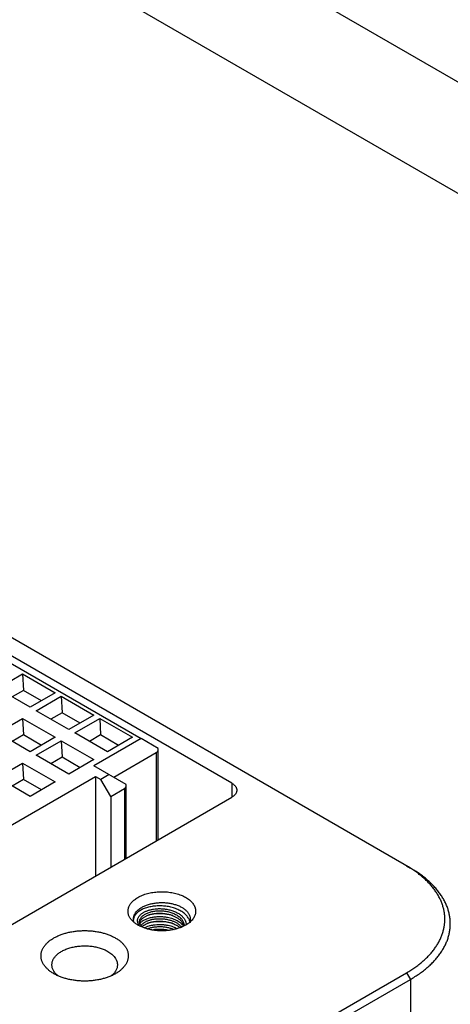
# Model space of a CAD drawing. Header units: inches. Extents: x 0 to 34, y 0 to 22.
# Tile 8 of 33: x 6.1 to 6.9, y 10.8 to 12.6. Entities that reach past the tile are written whole.
import ezdxf

# ---------------------------------------------------------------- set-up
doc = ezdxf.new("R2010")
doc.units = ezdxf.units.IN
doc.header["$LTSCALE"] = 1.87
doc.header["$MEASUREMENT"] = 0
doc.layers.get('0').update_dxf_attribs({"linetype": 'CONTINUOUS'})

msp = doc.modelspace()

# ---------------------------------------------------------------- linework, layer by layer
at = {"color": 9, "linetype": 'CONTINUOUS'}
for p, q in [((3.2174, 14.6431), (7.6722, 12.0709)), ((3.129, 14.49), (7.5838, 11.9179)), ((6.3722, 11.2739), (6.3722, 11.1123)), ((6.5104, 11.2182), (6.5104, 11.1921)), ((6.3137, 11.208), (6.3137, 11.0785)), ((6.8307, 10.8707), (6.8378, 10.8585)), ((6.8378, 10.8585), (6.8378, 10.5687))]:
    msp.add_line(p, q, dxfattribs=at)
at = {"color": 7, "linetype": 'CONTINUOUS'}
for p, q in [((6.8378, 11.0626), (3.7902, 12.8223)), ((6.5104, 11.2182), (4.0525, 12.6374)), ((4.0727, 12.6113), (6.3444, 11.2996)), ((6.0814, 11.3917), (6.1274, 11.4182)), ((6.1274, 11.4182), (6.1872, 11.3836)), ((6.1274, 11.4182), (6.1288, 11.388)), ((6.1413, 11.3571), (6.0814, 11.3917)), ((6.1288, 11.388), (6.1083, 11.3761)), ((6.1617, 11.3689), (6.1288, 11.388)), ((6.1872, 11.3836), (6.1413, 11.3571)), ((6.1521, 11.3508), (6.1981, 11.3773)), ((6.1981, 11.3773), (6.2579, 11.3428)), ((6.1981, 11.3773), (6.1995, 11.3471)), ((6.212, 11.3163), (6.1521, 11.3508)), ((6.1995, 11.3471), (6.179, 11.3353)), ((6.2325, 11.3281), (6.1995, 11.3471)), ((6.0814, 11.31), (6.1274, 11.3365)), ((6.1274, 11.3365), (6.1872, 11.302)), ((6.1274, 11.3365), (6.1288, 11.3063)), ((6.2579, 11.3428), (6.212, 11.3163)), ((6.2229, 11.31), (6.2688, 11.3365)), ((6.2688, 11.3365), (6.3286, 11.302)), ((6.2688, 11.3365), (6.2702, 11.3063)), ((6.1413, 11.2754), (6.0814, 11.31)), ((6.2827, 11.2754), (6.2229, 11.31)), ((6.1288, 11.3063), (6.1083, 11.2945)), ((6.1617, 11.2873), (6.1288, 11.3063)), ((6.1872, 11.302), (6.1413, 11.2754)), ((6.1521, 11.2692), (6.1981, 11.2957)), ((6.1981, 11.2957), (6.2579, 11.2611)), ((6.1981, 11.2957), (6.1995, 11.2655)), ((6.2702, 11.3063), (6.2497, 11.2945)), ((6.3444, 11.2996), (6.2581, 11.2498)), ((6.3032, 11.2873), (6.2702, 11.3063)), ((6.3286, 11.302), (6.2827, 11.2754)), ((6.3757, 11.2816), (6.3444, 11.2996)), ((6.2943, 11.2289), (6.3722, 11.2739)), ((6.3757, 11.1143), (6.3757, 11.2816)), ((6.0814, 11.2283), (6.1274, 11.2549)), ((6.1274, 11.2549), (6.1872, 11.2203)), ((6.1274, 11.2549), (6.1288, 11.2246)), ((6.212, 11.2346), (6.1521, 11.2692)), ((6.1995, 11.2655), (6.179, 11.2537)), ((6.2325, 11.2464), (6.1995, 11.2655)), ((6.2579, 11.2611), (6.212, 11.2346)), ((6.3172, 11.2157), (6.2581, 11.2498)), ((6.0373, 11.1014), (6.2609, 11.2305)), ((6.1413, 11.1938), (6.0814, 11.2283)), ((6.1288, 11.2246), (6.1083, 11.2128)), ((6.1617, 11.2056), (6.1288, 11.2246)), ((6.1872, 11.2203), (6.1413, 11.1938)), ((6.2609, 11.2305), (6.2706, 11.2249)), ((6.2609, 11.2305), (6.2609, 11.048)), ((6.2859, 11.2337), (6.2706, 11.2249)), ((6.2887, 11.1935), (6.2706, 11.2249)), ((6.2887, 11.1935), (6.3137, 11.208)), ((6.3172, 11.0805), (6.3172, 11.2157)), ((6.0692, 10.9373), (6.5104, 11.1921)), ((6.2887, 11.1935), (6.2887, 11.0641)), ((6.8307, 11.0667), (6.8378, 11.0626)), ((6.1844, 10.8691), (6.1844, 10.8691)), ((6.5762, 10.7238), (6.8307, 10.8707)), ((6.5832, 10.7115), (6.8378, 10.8585))]:
    msp.add_line(p, q, dxfattribs=at)
for points in [[(6.3431, 10.9588), (6.3429, 10.9592), (6.3425, 10.9602), (6.3422, 10.9612), (6.3422, 10.9621), (6.3422, 10.963), (6.3424, 10.9638), (6.3428, 10.9647), (6.343, 10.9653)], [(6.4211, 10.9607), (6.4214, 10.96), (6.422, 10.9587), (6.4223, 10.9573), (6.4225, 10.9562)]]:
    msp.add_lwpolyline(points, dxfattribs=at)
for centre, radius, start, end in [((6.7218, 10.8779), 0.218, 57.8695, 60.0154), ((6.3455, 10.9668), 0.0151, 170.4896, 174.9941)]:
    msp.add_arc(centre, radius, start, end, dxfattribs=at)
for centre in [(6.3639, 11.2884), (6.3054, 11.2225)]:
    msp.add_ellipse(centre, major_axis=(-0.0084, 0.0145), ratio=0.57736, start_param=-3.141568, end_param=-2.35617, dxfattribs=at)
for points, knots in [([(6.5104, 11.2182), (6.5111, 11.2178), (6.5125, 11.2169), (6.5144, 11.2154), (6.516, 11.2139), (6.5173, 11.2123), (6.5184, 11.2105), (6.5191, 11.209), (6.5194, 11.2078), (6.5196, 11.2069), (6.5197, 11.206), (6.5198, 11.2054), (6.5198, 11.2051)], [0, 0, 0, 0, 0.148575, 0.28944, 0.422636, 0.548532, 0.667869, 0.781787, 0.837223, 0.891908, 0.946083, 1, 1, 1, 1]), ([(6.5198, 11.2051), (6.5198, 11.2048), (6.5197, 11.2042), (6.5196, 11.2033), (6.5194, 11.2024), (6.5191, 11.2012), (6.5184, 11.1997), (6.5173, 11.198), (6.516, 11.1964), (6.5144, 11.1948), (6.5125, 11.1933), (6.5111, 11.1925), (6.5104, 11.1921)], [0, 0, 0, 0, 0.053917, 0.108092, 0.162777, 0.218213, 0.332131, 0.451468, 0.577364, 0.71056, 0.851425, 1, 1, 1, 1]), ([(6.8307, 10.8707), (6.8334, 10.8723), (6.8386, 10.8754), (6.8461, 10.8804), (6.8532, 10.8856), (6.8598, 10.891), (6.866, 10.8966), (6.8718, 10.9023), (6.877, 10.9082), (6.8818, 10.9142), (6.886, 10.9204), (6.8898, 10.9267), (6.893, 10.933), (6.8957, 10.9395), (6.8978, 10.946), (6.8995, 10.9526), (6.9005, 10.9592), (6.901, 10.9658), (6.901, 10.9724), (6.9004, 10.979), (6.8993, 10.9857), (6.8976, 10.9922), (6.8954, 10.9987), (6.8927, 11.0052), (6.8894, 11.0115), (6.8856, 11.0178), (6.8813, 11.0239), (6.8765, 11.0299), (6.8712, 11.0358), (6.8654, 11.0415), (6.8591, 11.047), (6.8524, 11.0524), (6.8453, 11.0576), (6.8403, 11.0609), (6.8378, 11.0625)], [0, 0, 0, 0, 0.037846, 0.074759, 0.110728, 0.145751, 0.179833, 0.21299, 0.245248, 0.276642, 0.30722, 0.337041, 0.366176, 0.394707, 0.422728, 0.450343, 0.477662, 0.504804, 0.531892, 0.559048, 0.586395, 0.614049, 0.642122, 0.670716, 0.699923, 0.729825, 0.760491, 0.791979, 0.824335, 0.857594, 0.89178, 0.926908, 0.962983, 1, 1, 1, 1]), ([(6.911, 10.9606), (6.911, 10.9629), (6.9108, 10.9677), (6.9099, 10.9748), (6.9084, 10.9818), (6.9063, 10.9888), (6.9036, 10.9957), (6.9003, 11.0026), (6.8964, 11.0093), (6.892, 11.0159), (6.887, 11.0224), (6.8815, 11.0287), (6.8754, 11.0349), (6.8689, 11.0409), (6.8618, 11.0467), (6.8542, 11.0523), (6.8462, 11.0576), (6.8406, 11.061), (6.8378, 11.0626)], [0, 0, 0, 0, 0.053898, 0.108054, 0.16272, 0.218138, 0.274529, 0.332098, 0.391025, 0.451465, 0.513548, 0.577378, 0.643037, 0.71058, 0.780043, 0.85144, 0.924766, 1, 1, 1, 1]), ([(6.3386, 11.0087), (6.3399, 11.0095), (6.3426, 11.0109), (6.3468, 11.0128), (6.3514, 11.0145), (6.3561, 11.0159), (6.3611, 11.0171), (6.3662, 11.018), (6.3714, 11.0187), (6.3768, 11.0191), (6.3821, 11.0193), (6.3875, 11.0192), (6.3928, 11.0188), (6.3981, 11.0181), (6.4032, 11.0172), (6.4082, 11.016), (6.413, 11.0146), (6.4175, 11.013), (6.4218, 11.0111), (6.4258, 11.009), (6.4295, 11.0068), (6.4328, 11.0043), (6.4358, 11.0017), (6.4383, 10.999), (6.4405, 10.9961), (6.4419, 10.9936), (6.4428, 10.9916), (6.4433, 10.9901), (6.4438, 10.9886), (6.4441, 10.987), (6.4443, 10.9855), (6.4444, 10.9839), (6.4444, 10.9824), (6.4443, 10.9808), (6.444, 10.9792), (6.4436, 10.9777), (6.4431, 10.9762), (6.4423, 10.9741), (6.441, 10.9716), (6.4397, 10.9697), (6.439, 10.9688)], [0, 0, 0, 0, 0.03213, 0.065548, 0.100152, 0.135814, 0.172388, 0.209713, 0.247613, 0.285906, 0.324401, 0.362905, 0.401227, 0.439176, 0.476568, 0.513226, 0.548989, 0.583707, 0.617251, 0.649516, 0.680424, 0.709931, 0.738028, 0.764756, 0.790202, 0.81451, 0.826305, 0.837897, 0.849318, 0.860605, 0.871797, 0.882935, 0.89406, 0.905214, 0.916439, 0.927773, 0.939256, 0.950922, 0.97492, 1, 1, 1, 1]), ([(6.3258, 10.9688), (6.3252, 10.9696), (6.324, 10.9713), (6.3226, 10.9738), (6.3215, 10.9765), (6.3208, 10.9792), (6.3204, 10.9819), (6.3204, 10.9846), (6.3207, 10.9873), (6.3214, 10.99), (6.3224, 10.9926), (6.3238, 10.9952), (6.3255, 10.9977), (6.3275, 11.0002), (6.3299, 11.0025), (6.3325, 11.0047), (6.3354, 11.0068), (6.3375, 11.0081), (6.3386, 11.0087)], [0, 0, 0, 0, 0.062936, 0.123468, 0.181986, 0.238974, 0.294989, 0.350639, 0.406553, 0.463347, 0.521586, 0.581767, 0.644296, 0.709488, 0.777561, 0.848649, 0.922801, 1, 1, 1, 1]), ([(6.3304, 10.9693), (6.3304, 10.9698), (6.3305, 10.9708), (6.3306, 10.9722), (6.331, 10.9737), (6.3314, 10.9752), (6.332, 10.9766), (6.3329, 10.9785), (6.3343, 10.9809), (6.3365, 10.9835), (6.3392, 10.9861), (6.3422, 10.9884), (6.3445, 10.9898), (6.3456, 10.9905)], [0, 0, 0, 0, 0.053912, 0.108083, 0.162764, 0.218195, 0.274602, 0.332186, 0.451513, 0.577398, 0.710584, 0.851437, 1, 1, 1, 1]), ([(6.4338, 10.9646), (6.4335, 10.9656), (6.4329, 10.9675), (6.4315, 10.9703), (6.4297, 10.9731), (6.4276, 10.9757), (6.4251, 10.9782), (6.4222, 10.9806), (6.419, 10.9828), (6.4155, 10.9848), (6.4117, 10.9866), (6.4077, 10.9883), (6.4035, 10.9897), (6.3992, 10.9909), (6.3946, 10.9919), (6.39, 10.9926), (6.3854, 10.9931), (6.3807, 10.9933), (6.376, 10.9933), (6.3713, 10.9931), (6.3668, 10.9926), (6.3624, 10.9918), (6.3581, 10.9909), (6.3541, 10.9897), (6.3503, 10.9884), (6.3467, 10.9868), (6.3434, 10.9851), (6.3405, 10.9832), (6.3379, 10.9811), (6.3356, 10.9789), (6.3337, 10.9766), (6.3325, 10.9746), (6.3317, 10.973), (6.3312, 10.9718), (6.3309, 10.9705), (6.3307, 10.9697), (6.3306, 10.9693)], [0, 0, 0, 0, 0.02442, 0.04964, 0.075877, 0.103289, 0.131978, 0.161996, 0.193344, 0.225979, 0.259824, 0.294771, 0.330682, 0.367401, 0.404752, 0.442548, 0.480591, 0.518676, 0.556595, 0.594142, 0.631114, 0.667317, 0.702564, 0.736688, 0.769539, 0.800989, 0.830942, 0.859338, 0.886158, 0.911431, 0.935253, 0.957784, 0.968642, 0.979269, 0.989707, 1, 1, 1, 1]), ([(6.3431, 10.9588), (6.3429, 10.9591), (6.3426, 10.9598), (6.3422, 10.9608), (6.3419, 10.9618), (6.3417, 10.9629), (6.3416, 10.9639), (6.3416, 10.965), (6.3417, 10.966), (6.342, 10.967), (6.3423, 10.9681), (6.3428, 10.9694), (6.3438, 10.9711), (6.3452, 10.9731), (6.3471, 10.9749), (6.3492, 10.9766), (6.3517, 10.9782), (6.3545, 10.9796), (6.3575, 10.9809), (6.3608, 10.982), (6.3643, 10.9829), (6.3679, 10.9836), (6.371, 10.984), (6.3736, 10.9842), (6.3762, 10.9843), (6.3795, 10.9844), (6.3835, 10.9842), (6.3875, 10.9838), (6.3914, 10.9832), (6.3953, 10.9823), (6.399, 10.9813), (6.4025, 10.98), (6.4059, 10.9786), (6.409, 10.9769), (6.4119, 10.9751), (6.4142, 10.9734), (6.4158, 10.972), (6.4169, 10.971), (6.4179, 10.9699), (6.4191, 10.9684), (6.4205, 10.9665), (6.4213, 10.9648), (6.4217, 10.964)], [0, 0, 0, 0, 0.010961, 0.021672, 0.032178, 0.042533, 0.052796, 0.063028, 0.073297, 0.083671, 0.094212, 0.104976, 0.127341, 0.151085, 0.176415, 0.203463, 0.232313, 0.26299, 0.295407, 0.329412, 0.364824, 0.401447, 0.439077, 0.458207, 0.477512, 0.516521, 0.555855, 0.595257, 0.634466, 0.67323, 0.711308, 0.748488, 0.78461, 0.819536, 0.853144, 0.885339, 0.900892, 0.916075, 0.930891, 0.945347, 0.97325, 1, 1, 1, 1]), ([(6.3456, 10.9905), (6.3466, 10.9911), (6.3485, 10.9921), (6.3515, 10.9934), (6.3546, 10.9947), (6.3579, 10.9958), (6.3614, 10.9968), (6.3649, 10.9976), (6.3686, 10.9983), (6.3735, 10.9989), (6.3799, 10.9994), (6.3875, 10.9993), (6.3938, 10.9987), (6.3987, 10.9978), (6.4023, 10.9971), (6.4058, 10.9961), (6.4091, 10.9951), (6.4123, 10.9939), (6.4154, 10.9925), (6.4182, 10.9911), (6.4209, 10.9895), (6.4234, 10.9878), (6.4256, 10.986), (6.4277, 10.9841), (6.4294, 10.9822), (6.4309, 10.9801), (6.4322, 10.9781), (6.4332, 10.9759), (6.4339, 10.9737), (6.4343, 10.9715), (6.4344, 10.97), (6.4344, 10.9693)], [0, 0, 0, 0, 0.030666, 0.06239, 0.095105, 0.12873, 0.163169, 0.198318, 0.234065, 0.270288, 0.343641, 0.417347, 0.490347, 0.526266, 0.561627, 0.596316, 0.630222, 0.66325, 0.695313, 0.726338, 0.75627, 0.785072, 0.812727, 0.839245, 0.86466, 0.889039, 0.912482, 0.93512, 0.957119, 0.978674, 1, 1, 1, 1]), ([(6.4262, 10.9581), (6.4244, 10.9571), (6.4216, 10.9556), (6.4176, 10.9539), (6.4134, 10.9524), (6.4078, 10.9507), (6.4008, 10.9492), (6.3935, 10.9481), (6.3861, 10.9476), (6.3786, 10.9476), (6.3712, 10.9481), (6.3639, 10.9492), (6.3569, 10.9507), (6.3514, 10.9524), (6.3471, 10.954), (6.3441, 10.9553), (6.3412, 10.9566), (6.3385, 10.9581), (6.3359, 10.9597), (6.3335, 10.9614), (6.3313, 10.9631), (6.3287, 10.9655), (6.3269, 10.9675), (6.3258, 10.9688)], [0, 0, 0, 0, 0.058429, 0.088853, 0.120016, 0.18432, 0.250846, 0.319007, 0.388167, 0.457661, 0.526811, 0.594951, 0.661446, 0.725711, 0.756852, 0.787252, 0.816864, 0.845647, 0.873572, 0.900617, 0.926775, 0.952049, 1, 1, 1, 1]), ([(6.3316, 10.963), (6.3314, 10.9635), (6.331, 10.9645), (6.3307, 10.9661), (6.3305, 10.9677), (6.3304, 10.9688), (6.3304, 10.9693)], [0, 0, 0, 0, 0.254702, 0.505411, 0.753396, 1, 1, 1, 1]), ([(6.343, 10.9653), (6.3433, 10.9658), (6.344, 10.9669), (6.3452, 10.9685), (6.3467, 10.97), (6.3483, 10.9714), (6.3502, 10.9728), (6.3523, 10.974), (6.3546, 10.9752), (6.3571, 10.9762), (6.3598, 10.9771), (6.3625, 10.9779), (6.3654, 10.9786), (6.3684, 10.9791), (6.3715, 10.9795), (6.3747, 10.9798), (6.3779, 10.9799), (6.3812, 10.9798), (6.3844, 10.9796), (6.3877, 10.9792), (6.3909, 10.9787), (6.3951, 10.9779), (6.3991, 10.9768), (6.403, 10.9753), (6.4057, 10.9741), (6.4083, 10.9728), (6.4108, 10.9714), (6.413, 10.9698), (6.4151, 10.9682), (6.4169, 10.9664), (6.4186, 10.9646), (6.42, 10.9627), (6.4207, 10.9614), (6.4211, 10.9607)], [0, 0, 0, 0, 0.021215, 0.043509, 0.067013, 0.091821, 0.117996, 0.145573, 0.174535, 0.204804, 0.236283, 0.268871, 0.302458, 0.336929, 0.372163, 0.408025, 0.444364, 0.481013, 0.517811, 0.554607, 0.591249, 0.627592, 0.698762, 0.733327, 0.767055, 0.799861, 0.831675, 0.862443, 0.892123, 0.920693, 0.948153, 0.974552, 1, 1, 1, 1]), ([(6.3441, 10.9571), (6.3448, 10.9581), (6.3461, 10.9595), (6.348, 10.9612), (6.3497, 10.9624), (6.3515, 10.9636), (6.3535, 10.9647), (6.3557, 10.9657), (6.358, 10.9666), (6.3604, 10.9674), (6.363, 10.9681), (6.3656, 10.9687), (6.3684, 10.9692), (6.3712, 10.9695), (6.375, 10.9698), (6.3789, 10.9699), (6.3828, 10.9698), (6.3858, 10.9695), (6.3887, 10.9691), (6.3916, 10.9687), (6.3945, 10.968), (6.3973, 10.9673), (6.4, 10.9665), (6.4026, 10.9655), (6.4051, 10.9645), (6.4075, 10.9633), (6.4097, 10.962), (6.4119, 10.9607), (6.4138, 10.9592), (6.4162, 10.9572), (6.4178, 10.9556), (6.4187, 10.9544)], [0, 0, 0, 0, 0.044779, 0.068891, 0.094186, 0.120677, 0.148361, 0.177227, 0.207247, 0.238349, 0.270439, 0.303413, 0.337161, 0.371569, 0.406521, 0.477578, 0.513471, 0.549442, 0.585369, 0.621126, 0.656589, 0.691637, 0.726154, 0.760029, 0.793162, 0.825477, 0.856923, 0.887461, 0.917057, 0.945688, 1, 1, 1, 1]), ([(6.346, 10.9548), (6.3464, 10.9552), (6.3472, 10.956), (6.3486, 10.9572), (6.3502, 10.9582), (6.3524, 10.9596), (6.3549, 10.9609), (6.3576, 10.9619), (6.3597, 10.9626), (6.3619, 10.9633), (6.3642, 10.9639), (6.3666, 10.9643), (6.3699, 10.9649), (6.3741, 10.9653), (6.3793, 10.9654), (6.3845, 10.9652), (6.3897, 10.9645), (6.3947, 10.9635), (6.3988, 10.9623), (6.402, 10.9612), (6.405, 10.96), (6.4078, 10.9587), (6.4104, 10.9571), (6.4128, 10.9555), (6.4145, 10.9541), (6.4156, 10.9532)], [0, 0, 0, 0, 0.022988, 0.046985, 0.072013, 0.098083, 0.153316, 0.182461, 0.212549, 0.243504, 0.275249, 0.307706, 0.340795, 0.408533, 0.477796, 0.547834, 0.617853, 0.687112, 0.754919, 0.788077, 0.820623, 0.883578, 0.913915, 0.943447, 1, 1, 1, 1]), ([(6.4025, 10.961), (6.4006, 10.9616), (6.3968, 10.9625), (6.391, 10.9635), (6.3851, 10.9642), (6.3791, 10.9644), (6.3732, 10.9643), (6.3674, 10.9637), (6.3618, 10.9628), (6.3582, 10.962), (6.3564, 10.9615)], [0, 0, 0, 0, 0.124606, 0.251502, 0.37963, 0.507883, 0.635135, 0.760274, 0.88223, 1, 1, 1, 1]), ([(6.4023, 10.9755), (6.4005, 10.9761), (6.3967, 10.977), (6.3909, 10.978), (6.3851, 10.9786), (6.3791, 10.9789), (6.3733, 10.9787), (6.3675, 10.9782), (6.3619, 10.9773), (6.3583, 10.9765), (6.3566, 10.976)], [0, 0, 0, 0, 0.124622, 0.251502, 0.379596, 0.50781, 0.635034, 0.760167, 0.88215, 1, 1, 1, 1]), ([(6.439, 10.9688), (6.4374, 10.9667), (6.435, 10.9643), (6.4318, 10.9618), (6.4294, 10.9601), (6.4276, 10.9589), (6.4262, 10.9581)], [0, 0, 0, 0, 0.473979, 0.600636, 0.730545, 1, 1, 1, 1]), ([(6.4344, 10.9693), (6.4344, 10.9688), (6.4344, 10.9677), (6.4341, 10.9661), (6.4338, 10.9645), (6.4334, 10.9634), (6.4332, 10.9629)], [0, 0, 0, 0, 0.246559, 0.494517, 0.745236, 1, 1, 1, 1]), ([(6.1844, 10.8691), (6.1826, 10.8702), (6.1792, 10.8723), (6.1745, 10.876), (6.1704, 10.8799), (6.1676, 10.8833), (6.1657, 10.8862), (6.1644, 10.8883), (6.1634, 10.8905), (6.1625, 10.8927), (6.1618, 10.895), (6.1613, 10.8972), (6.1611, 10.8995), (6.161, 10.9018), (6.1611, 10.9041), (6.1613, 10.9063), (6.1618, 10.9086), (6.1625, 10.9108), (6.1634, 10.913), (6.1644, 10.9152), (6.1657, 10.9174), (6.1676, 10.9202), (6.1704, 10.9237), (6.1745, 10.9276), (6.1792, 10.9312), (6.1845, 10.9346), (6.1903, 10.9376), (6.1966, 10.9403), (6.2033, 10.9426), (6.2104, 10.9445), (6.2178, 10.9461), (6.2254, 10.9472), (6.2332, 10.9478), (6.241, 10.948), (6.2488, 10.9478), (6.2566, 10.9472), (6.2642, 10.9461), (6.2716, 10.9445), (6.2786, 10.9426), (6.2854, 10.9403), (6.2917, 10.9376), (6.2957, 10.9355), (6.2976, 10.9344)], [0, 0, 0, 0, 0.030986, 0.060365, 0.088144, 0.114401, 0.127011, 0.139304, 0.151315, 0.16308, 0.174642, 0.186047, 0.197346, 0.20859, 0.219835, 0.231134, 0.242539, 0.254101, 0.265866, 0.277876, 0.29017, 0.30278, 0.329036, 0.356816, 0.386194, 0.417181, 0.449725, 0.483727, 0.519048, 0.555515, 0.59293, 0.631071, 0.669706, 0.70859, 0.747474, 0.786109, 0.824251, 0.861665, 0.898133, 0.933454, 0.967456, 1, 1, 1, 1]), ([(6.3466, 10.9542), (6.3459, 10.9549), (6.3445, 10.9563), (6.3435, 10.958), (6.3431, 10.9588)], [0, 0, 0, 0, 0.518722, 1, 1, 1, 1]), ([(6.3556, 10.9512), (6.3574, 10.9519), (6.3601, 10.9529), (6.3639, 10.9538), (6.3669, 10.9544), (6.37, 10.9549), (6.3732, 10.9552), (6.3764, 10.9554), (6.3797, 10.9554), (6.383, 10.9553), (6.3863, 10.955), (6.3896, 10.9546), (6.3928, 10.954), (6.396, 10.9532), (6.399, 10.9523), (6.402, 10.9513), (6.4039, 10.9505), (6.4049, 10.9501)], [0, 0, 0, 0, 0.111784, 0.170802, 0.231604, 0.293924, 0.357487, 0.422005, 0.487193, 0.552764, 0.618441, 0.683959, 0.749053, 0.81346, 0.87692, 0.939179, 1, 1, 1, 1]), ([(6.3638, 10.9493), (6.3651, 10.9496), (6.3677, 10.9501), (6.3717, 10.9506), (6.3757, 10.9509), (6.3799, 10.9509), (6.3841, 10.9507), (6.3882, 10.9503), (6.3923, 10.9496), (6.395, 10.9489), (6.3963, 10.9486)], [0, 0, 0, 0, 0.118688, 0.240864, 0.365706, 0.492389, 0.620059, 0.747812, 0.874736, 1, 1, 1, 1]), ([(6.3948, 10.9484), (6.3924, 10.9488), (6.3888, 10.9494), (6.3839, 10.9498), (6.379, 10.95), (6.3741, 10.9499), (6.3693, 10.9494), (6.3669, 10.9491), (6.3657, 10.949)], [0, 0, 0, 0, 0.251175, 0.37754, 0.503846, 0.754535, 0.878132, 1, 1, 1, 1]), ([(6.4217, 10.964), (6.422, 10.9634), (6.4224, 10.9621), (6.4229, 10.9603), (6.4232, 10.9584), (6.4232, 10.9571), (6.4232, 10.9565)], [0, 0, 0, 0, 0.255983, 0.506794, 0.754165, 1, 1, 1, 1]), ([(6.8378, 10.8585), (6.8406, 10.8602), (6.8462, 10.8635), (6.8542, 10.8689), (6.8618, 10.8745), (6.8689, 10.8803), (6.8754, 10.8862), (6.8815, 10.8924), (6.887, 10.8987), (6.892, 10.9052), (6.8964, 10.9118), (6.9003, 10.9186), (6.9036, 10.9254), (6.9063, 10.9323), (6.9084, 10.9393), (6.9099, 10.9464), (6.9108, 10.9535), (6.911, 10.9582), (6.911, 10.9606)], [0, 0, 0, 0, 0.075234, 0.14856, 0.219957, 0.28942, 0.356963, 0.422622, 0.486452, 0.548535, 0.608975, 0.667902, 0.725471, 0.781862, 0.83728, 0.891946, 0.946102, 1, 1, 1, 1]), ([(6.2976, 10.9344), (6.2994, 10.9334), (6.3028, 10.9312), (6.3075, 10.9276), (6.3116, 10.9237), (6.3144, 10.9202), (6.3163, 10.9174), (6.3176, 10.9152), (6.3186, 10.913), (6.3195, 10.9108), (6.3202, 10.9086), (6.3206, 10.9063), (6.3209, 10.904), (6.321, 10.9018), (6.3209, 10.8995), (6.3206, 10.8972), (6.3201, 10.895), (6.3195, 10.8927), (6.3186, 10.8905), (6.3176, 10.8883), (6.3163, 10.8862), (6.3144, 10.8833), (6.3115, 10.8799), (6.3075, 10.876), (6.3028, 10.8723), (6.2994, 10.8702), (6.2976, 10.8691)], [0, 0, 0, 0, 0.074275, 0.144695, 0.211282, 0.274218, 0.304443, 0.333912, 0.362701, 0.390901, 0.418615, 0.445953, 0.473035, 0.499989, 0.526943, 0.554026, 0.581365, 0.609079, 0.63728, 0.666071, 0.69554, 0.725767, 0.788707, 0.855297, 0.925722, 1, 1, 1, 1]), ([(6.181, 10.8854), (6.181, 10.8863), (6.1811, 10.888), (6.1816, 10.8906), (6.1824, 10.8931), (6.1835, 10.8956), (6.185, 10.898), (6.1867, 10.9003), (6.1888, 10.9026), (6.1911, 10.9048), (6.1937, 10.9068), (6.1965, 10.9088), (6.1996, 10.9106), (6.2029, 10.9123), (6.2065, 10.9138), (6.2102, 10.9152), (6.214, 10.9164), (6.218, 10.9175), (6.2222, 10.9184), (6.2264, 10.9191), (6.2307, 10.9196), (6.2351, 10.92), (6.2395, 10.9201), (6.2439, 10.9201), (6.2483, 10.9199), (6.2527, 10.9195), (6.257, 10.9189), (6.2612, 10.9181), (6.2653, 10.9172), (6.2693, 10.916), (6.2731, 10.9148), (6.2767, 10.9133), (6.2802, 10.9117), (6.2824, 10.9106), (6.2834, 10.9099)], [0, 0, 0, 0, 0.021325, 0.042878, 0.064876, 0.087513, 0.110955, 0.135333, 0.160747, 0.187263, 0.214917, 0.243717, 0.273648, 0.304672, 0.336733, 0.369759, 0.403664, 0.43835, 0.47371, 0.509628, 0.54598, 0.582641, 0.619478, 0.65636, 0.693153, 0.729725, 0.765947, 0.801692, 0.836839, 0.871277, 0.904899, 0.937613, 0.969335, 1, 1, 1, 1]), ([(6.2834, 10.9099), (6.2848, 10.9092), (6.2873, 10.9075), (6.2909, 10.9048), (6.2939, 10.9019), (6.2964, 10.8988), (6.2981, 10.8961), (6.2992, 10.8939), (6.2999, 10.8922), (6.3004, 10.8905), (6.3007, 10.8889), (6.3009, 10.8872), (6.301, 10.886), (6.301, 10.8854)], [0, 0, 0, 0, 0.148563, 0.289416, 0.422602, 0.548487, 0.667814, 0.725398, 0.781805, 0.837236, 0.891917, 0.946088, 1, 1, 1, 1]), ([(6.1925, 10.865), (6.1916, 10.8658), (6.1899, 10.8672), (6.1876, 10.8696), (6.1856, 10.8721), (6.1839, 10.8747), (6.1826, 10.8773), (6.1817, 10.88), (6.1811, 10.8827), (6.181, 10.8845), (6.181, 10.8854)], [0, 0, 0, 0, 0.14317, 0.279996, 0.410795, 0.536088, 0.65661, 0.773314, 0.887346, 1, 1, 1, 1]), ([(6.301, 10.8854), (6.301, 10.8845), (6.3009, 10.8827), (6.3003, 10.88), (6.2994, 10.8773), (6.2981, 10.8747), (6.2964, 10.8721), (6.2944, 10.8696), (6.2921, 10.8672), (6.2904, 10.8658), (6.2895, 10.865)], [0, 0, 0, 0, 0.112654, 0.226686, 0.34339, 0.463912, 0.589205, 0.720004, 0.85683, 1, 1, 1, 1]), ([(6.2976, 10.8691), (6.2957, 10.868), (6.2917, 10.8659), (6.2854, 10.8633), (6.2786, 10.8609), (6.2716, 10.859), (6.2642, 10.8575), (6.2566, 10.8564), (6.2488, 10.8557), (6.241, 10.8555), (6.2332, 10.8557), (6.2254, 10.8564), (6.2178, 10.8575), (6.2104, 10.859), (6.2033, 10.8609), (6.1966, 10.8633), (6.1903, 10.8659), (6.1863, 10.868), (6.1844, 10.8691)], [0, 0, 0, 0, 0.05584, 0.114183, 0.174787, 0.237357, 0.301552, 0.366995, 0.433284, 0.5, 0.566716, 0.633005, 0.698448, 0.762643, 0.825213, 0.885817, 0.94416, 1, 1, 1, 1])]:
    msp.add_open_spline(points, degree=3, knots=knots, dxfattribs=at)
msp.add_open_spline([(6.8378, 11.0625), (6.8377, 11.0625), (6.8377, 11.0625), (6.8377, 11.0625)], degree=3, dxfattribs=at)
at = {"color": 9, "linetype": 'CONTINUOUS'}
for points, knots in [([(6.3421, 10.9563), (6.3416, 10.9567), (6.3409, 10.9577), (6.3399, 10.9592), (6.3391, 10.9608), (6.3385, 10.9624), (6.3381, 10.964), (6.3379, 10.9656), (6.338, 10.9672), (6.3382, 10.9689), (6.3387, 10.9705), (6.3394, 10.972), (6.3403, 10.9736), (6.3414, 10.9751), (6.3427, 10.9766), (6.3442, 10.978), (6.3458, 10.9793), (6.3477, 10.9805), (6.3497, 10.9817), (6.3518, 10.9828), (6.3541, 10.9839), (6.3566, 10.9848), (6.3591, 10.9856), (6.3618, 10.9863), (6.3646, 10.9869), (6.3684, 10.9876), (6.3724, 10.988), (6.3764, 10.9882), (6.3794, 10.9882), (6.3825, 10.9881), (6.3866, 10.9878), (6.3896, 10.9874), (6.3917, 10.9871)], [0, 0, 0, 0, 0.025519, 0.049941, 0.073403, 0.096084, 0.118202, 0.139996, 0.161719, 0.183634, 0.205994, 0.229022, 0.252915, 0.277834, 0.303913, 0.331237, 0.359854, 0.389791, 0.421056, 0.45363, 0.487463, 0.522492, 0.558645, 0.595841, 0.633981, 0.672954, 0.752911, 0.793673, 0.83478, 0.8761, 0.9175, 1, 1, 1, 1]), ([(6.3917, 10.9871), (6.3929, 10.9868), (6.3953, 10.9863), (6.3989, 10.9854), (6.4024, 10.9843), (6.4057, 10.9831), (6.4089, 10.9816), (6.4119, 10.98), (6.4146, 10.9783), (6.4171, 10.9765), (6.419, 10.9748), (6.4204, 10.9734), (6.4217, 10.972), (6.4231, 10.9702), (6.4245, 10.968), (6.4254, 10.966), (6.426, 10.9645), (6.4264, 10.9629), (6.4268, 10.9609), (6.4269, 10.9593), (6.4269, 10.9585)], [0, 0, 0, 0, 0.076886, 0.152707, 0.227122, 0.299833, 0.370582, 0.439135, 0.5053, 0.56897, 0.630101, 0.659723, 0.688722, 0.7449, 0.798869, 0.850931, 0.876377, 0.901497, 0.950994, 1, 1, 1, 1]), ([(6.3422, 10.9615), (6.3428, 10.9622), (6.344, 10.9633), (6.3461, 10.965), (6.3484, 10.9665), (6.3509, 10.9679), (6.3537, 10.9692), (6.3567, 10.9704), (6.3599, 10.9714), (6.3633, 10.9722), (6.3668, 10.9729), (6.3704, 10.9733), (6.374, 10.9736), (6.3791, 10.9738), (6.3841, 10.9736), (6.3891, 10.973), (6.3916, 10.9726), (6.3929, 10.9724)], [0, 0, 0, 0, 0.046206, 0.095153, 0.146901, 0.201425, 0.258647, 0.31844, 0.3806, 0.444886, 0.511042, 0.578784, 0.647789, 0.717725, 0.85901, 0.929718, 1, 1, 1, 1]), ([(6.3929, 10.9724), (6.3945, 10.9721), (6.3976, 10.9714), (6.4021, 10.97), (6.4064, 10.9683), (6.4104, 10.9664), (6.4135, 10.9646), (6.4157, 10.963), (6.4178, 10.9614), (6.4201, 10.9593), (6.4218, 10.9574), (6.4225, 10.9565)], [0, 0, 0, 0, 0.140832, 0.278642, 0.412468, 0.541468, 0.66503, 0.724642, 0.782742, 0.894329, 1, 1, 1, 1]), ([(6.35, 10.9529), (6.3507, 10.9533), (6.3521, 10.954), (6.3552, 10.9554), (6.3585, 10.9565), (6.3619, 10.9574), (6.3646, 10.958), (6.3674, 10.9585), (6.3713, 10.959), (6.3752, 10.9593), (6.3792, 10.9593), (6.3822, 10.9592), (6.3852, 10.959), (6.3882, 10.9587), (6.3911, 10.9582), (6.3931, 10.9579), (6.3941, 10.9577)], [0, 0, 0, 0, 0.052793, 0.107556, 0.222562, 0.282605, 0.344124, 0.406948, 0.470903, 0.601444, 0.667663, 0.734234, 0.800952, 0.867617, 0.934032, 1, 1, 1, 1]), ([(6.3941, 10.9577), (6.3956, 10.9573), (6.3986, 10.9566), (6.4029, 10.9552), (6.407, 10.9536), (6.4096, 10.9523), (6.4108, 10.9516)], [0, 0, 0, 0, 0.260307, 0.514755, 0.761779, 1, 1, 1, 1])]:
    msp.add_open_spline(points, degree=3, knots=knots, dxfattribs=at)

doc.saveas('drawing.dxf')
